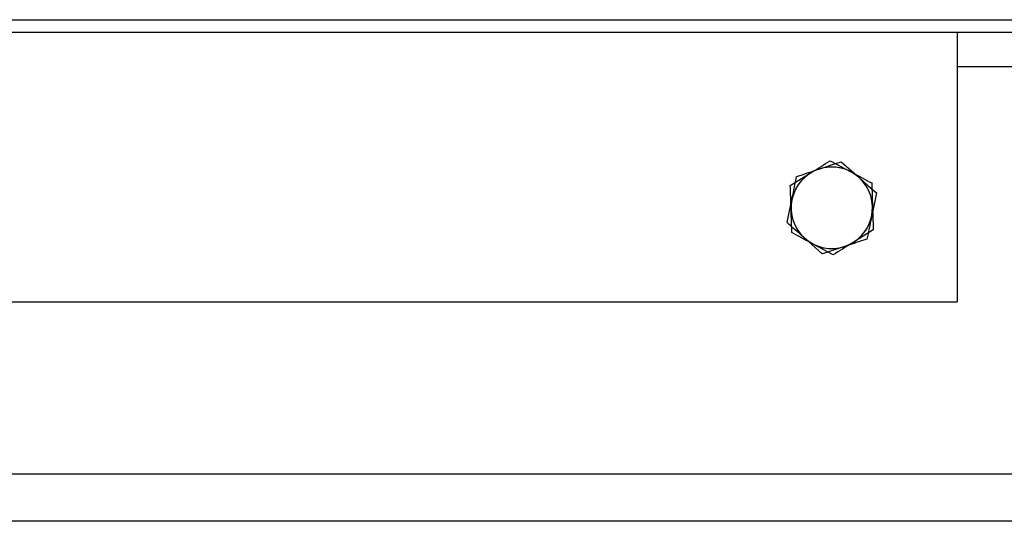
# Model space of a CAD drawing. Header units: millimetres. Extents: x 42 to 514, y 147 to 318.
# Tile 79 of 90: x 468.55 to 473.79, y 150.73 to 153.4. Entities that reach past the tile are written whole.
import ezdxf

# ---------------------------------------------------------------- set-up
doc = ezdxf.new("R2010")
doc.units = ezdxf.units.MM

msp = doc.modelspace()

# ---------------------------------------------------------------- linework, layer by layer
at = {"color": 7, "linetype": 'Continuous', "lineweight": 25}
for p, q in [((462.2742, 153.3998), (512.4742, 153.3998)), ((464.5076, 153.3332), (484.2076, 153.3332)), ((473.5409, 153.3332), (473.5409, 151.8998)), ((472.866, 152.6499), (472.9764, 152.5909)), ((472.9245, 152.6449), (473.0181, 152.5619)), ((472.6536, 152.5178), (472.7598, 152.5838)), ((473.1116, 152.4788), (473.0865, 152.3563)), ((472.6368, 152.3209), (472.662, 152.4434)), ((473.0949, 152.2819), (472.9887, 152.2159)), ((472.8239, 152.1548), (472.7304, 152.2378)), ((472.8824, 152.1498), (472.7721, 152.2088)), ((467.5409, 151.8998), (473.5409, 151.8998)), ((512.4742, 150.9832), (462.2742, 150.9832)), ((507.406, 150.7332), (467.3425, 150.7332))]:
    msp.add_line(p, q, dxfattribs=at)
at = {"color": 8, "linetype": 'Continuous', "lineweight": 25}
msp.add_line((484.9251, 153.1498), (473.5409, 153.1498), dxfattribs=at)
at = {"color": 7, "linetype": 'Continuous', "lineweight": 25}
for start, end in [(61.8783, 121.8783), (48.4019, 108.4019), (121.8783, 181.8783), (108.4019, 168.4019), (1.8783, 61.8783), (348.4019, 48.4019), (168.4019, 228.4019), (301.8783, 1.8783), (181.8783, 241.8783), (288.4019, 348.4019), (228.4019, 288.4019), (241.8783, 301.8783)]:
    msp.add_arc((472.8742, 152.3998), 0.2167, start, end, dxfattribs=at)
for points, knots in [([(472.7598, 152.5838), (472.7623, 152.5854), (472.7982, 152.6077), (472.8333, 152.6296), (472.866, 152.6499)], [0, 0, 0, 0, 0.070198, 1, 1, 1, 1]), ([(472.8058, 152.6054), (472.8148, 152.6084), (472.855, 152.6218), (472.8941, 152.6348), (472.9245, 152.6449)], [0, 0, 0, 0, 0.224165, 1, 1, 1, 1]), ([(472.662, 152.4434), (472.6626, 152.4463), (472.6711, 152.4877), (472.6794, 152.5282), (472.6871, 152.5659)], [0, 0, 0, 0, 0.070215, 1, 1, 1, 1]), ([(472.6871, 152.5659), (472.6949, 152.5685), (472.7336, 152.5814), (472.7737, 152.5948), (472.8058, 152.6054)], [0, 0, 0, 0, 0.2012272, 1, 1, 1, 1]), ([(472.9764, 152.5909), (472.979, 152.5895), (473.0162, 152.5696), (473.0527, 152.5501), (473.0867, 152.532)], [0, 0, 0, 0, 0.070213, 1, 1, 1, 1]), ([(472.6577, 152.3927), (472.6574, 152.4022), (472.656, 152.4445), (472.6546, 152.4858), (472.6536, 152.5178)], [0, 0, 0, 0, 0.224168, 1, 1, 1, 1]), ([(473.0181, 152.5619), (473.0203, 152.5599), (473.0519, 152.5319), (473.0828, 152.5044), (473.1116, 152.4788)], [0, 0, 0, 0, 0.070197, 1, 1, 1, 1]), ([(473.0867, 152.532), (473.0877, 152.5), (473.0891, 152.4587), (473.0905, 152.4164), (473.0908, 152.4069)], [0, 0, 0, 0, 0.775831, 1, 1, 1, 1]), ([(473.0908, 152.4069), (473.0919, 152.3731), (473.0933, 152.3308), (473.0946, 152.2901), (473.0949, 152.2819)], [0, 0, 0, 0, 0.798786, 1, 1, 1, 1]), ([(472.6618, 152.2677), (472.6615, 152.2759), (472.6602, 152.3166), (472.6588, 152.3589), (472.6577, 152.3927)], [0, 0, 0, 0, 0.201214, 1, 1, 1, 1]), ([(473.0865, 152.3563), (473.0859, 152.3534), (473.0774, 152.312), (473.0691, 152.2714), (473.0613, 152.2337)], [0, 0, 0, 0, 0.070214, 1, 1, 1, 1]), ([(472.7304, 152.2378), (472.7282, 152.2398), (472.6966, 152.2678), (472.6656, 152.2953), (472.6368, 152.3209)], [0, 0, 0, 0, 0.0702193, 1, 1, 1, 1]), ([(472.7721, 152.2088), (472.7695, 152.2102), (472.7322, 152.2301), (472.6957, 152.2496), (472.6618, 152.2677)], [0, 0, 0, 0, 0.070215, 1, 1, 1, 1]), ([(472.9887, 152.2159), (472.9861, 152.2143), (472.9503, 152.192), (472.9151, 152.1701), (472.8824, 152.1498)], [0, 0, 0, 0, 0.070223, 1, 1, 1, 1]), ([(473.0613, 152.2337), (473.0309, 152.2236), (472.9918, 152.2106), (472.9516, 152.1973), (472.9426, 152.1943)], [0, 0, 0, 0, 0.775829, 1, 1, 1, 1]), ([(472.9426, 152.1943), (472.9105, 152.1836), (472.8703, 152.1702), (472.8317, 152.1574), (472.8239, 152.1548)], [0, 0, 0, 0, 0.798802, 1, 1, 1, 1])]:
    msp.add_open_spline(points, degree=3, knots=knots, dxfattribs=at)

doc.saveas('drawing.dxf')
